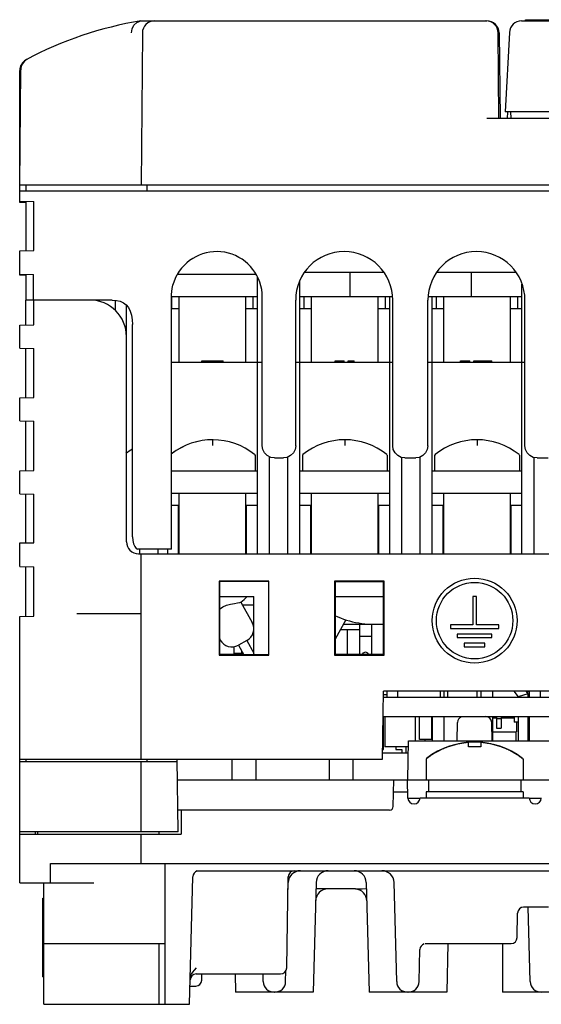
# Model space of a CAD drawing. Extents: x 30 to 410, y 13 to 287.
# Tile 2 of 17: x 53 to 84, y 48 to 104. Entities that reach past the tile are written whole.
import ezdxf

# ---------------------------------------------------------------- set-up
doc = ezdxf.new("R2010")
doc.units = 0
doc.header["$LTSCALE"] = 23.1
doc.layers.get('0').update_dxf_attribs({"linetype": 'CONTINUOUS'})
doc.layers.add('ALL_CURVE', color=7, linetype='CONTINUOUS')

msp = doc.modelspace()

# ---------------------------------------------------------------- linework, layer by layer
at = {"color": 7, "linetype": 'CONTINUOUS'}
for p, q in [((82.6, 104.393), (82.6, 104.463)), ((82.6, 104.463), (121.8, 104.463)), ((60.41, 104.393), (80.368, 104.393)), ((82.367, 104.393), (122.01, 104.393)), ((60.489, 103.699), (60.413, 94.943)), ((81.06, 98.793), (81.017, 103.699)), ((81.068, 103.701), (81.128, 98.793)), ((81.668, 103.729), (81.428, 99.143)), ((53.41, 95.287), (53.41, 101.529)), ((53.413, 94.943), (53.471, 101.568)), ((53.41, 98.793), (53.446, 98.793)), ((80.36, 98.793), (129.01, 98.793)), ((128.991, 99.143), (81.428, 99.143)), ((81.556, 99.136), (81.538, 98.793)), ((81.76, 98.793), (81.754, 99.143)), ((53.41, 93.93), (53.41, 94.939)), ((53.413, 94.943), (129.007, 94.943)), ((53.76, 94.943), (53.76, 94.593)), ((60.76, 94.593), (60.76, 94.943)), ((53.41, 94.593), (129.01, 94.593)), ((53.41, 93.993), (54.219, 93.979)), ((53.76, 93.924), (53.41, 93.93)), ((53.76, 93.987), (53.76, 91.138)), ((54.219, 91.146), (54.219, 93.979)), ((53.41, 91.132), (54.219, 91.146)), ((53.41, 89.729), (53.41, 91.132)), ((53.41, 89.793), (54.214, 89.779)), ((53.76, 89.723), (53.41, 89.729)), ((53.76, 89.787), (53.76, 88.317)), ((54.214, 88.293), (54.214, 89.779)), ((67.051, 89.763), (62.504, 89.763)), ((66.99, 89.864), (66.99, 89.763)), ((69.86, 89.903), (74.409, 89.903)), ((72.485, 88.503), (72.485, 89.903)), ((77.49, 89.903), (82.039, 89.903)), ((79.485, 88.503), (79.485, 89.903)), ((67.13, 73.663), (67.13, 89.634)), ((69.58, 73.663), (69.58, 89.415)), ((82.39, 73.663), (82.39, 89.215)), ((53.76, 86.863), (53.76, 88.293)), ((58.738, 88.293), (53.762, 88.293)), ((54.217, 86.871), (54.217, 88.293)), ((59.57, 74.363), (59.57, 88.009)), ((62.164, 88.503), (67.13, 88.503)), ((62.164, 73.943), (62.164, 88.468)), ((62.195, 87.803), (62.195, 88.503)), ((62.615, 84.723), (62.615, 88.503)), ((66.465, 84.723), (66.465, 88.503)), ((66.885, 87.803), (66.885, 88.503)), ((67.41, 79.893), (67.41, 88.468)), ((69.335, 79.893), (69.335, 88.293)), ((69.58, 88.503), (74.911, 88.503)), ((69.825, 87.803), (69.825, 88.503)), ((70.245, 84.723), (70.245, 88.503)), ((74.095, 84.723), (74.095, 88.503)), ((74.515, 87.803), (74.515, 88.503)), ((74.76, 73.663), (74.76, 88.503)), ((74.935, 79.893), (74.935, 88.293)), ((76.965, 79.893), (76.965, 88.293)), ((76.988, 88.503), (82.39, 88.503)), ((77.21, 73.663), (77.21, 88.503)), ((77.455, 87.803), (77.455, 88.503)), ((77.875, 84.723), (77.875, 88.503)), ((81.725, 84.723), (81.725, 88.503)), ((82.145, 87.803), (82.145, 88.503)), ((82.565, 79.893), (82.565, 88.293)), ((62.164, 87.803), (62.615, 87.803)), ((66.465, 87.803), (67.13, 87.803)), ((69.58, 87.803), (70.245, 87.803)), ((74.095, 87.803), (74.76, 87.803)), ((77.21, 87.803), (77.875, 87.803)), ((81.725, 87.803), (82.39, 87.803)), ((53.41, 86.857), (54.217, 86.871)), ((59.92, 74.643), (59.92, 86.893)), ((53.41, 85.524), (53.41, 86.857)), ((53.41, 85.524), (54.224, 85.51)), ((53.76, 82.664), (53.76, 85.518)), ((54.224, 82.672), (54.224, 85.51)), ((62.164, 84.723), (67.41, 84.723)), ((63.924, 84.723), (63.924, 84.793)), ((63.924, 84.793), (65.149, 84.793)), ((65.149, 84.723), (65.149, 84.793)), ((69.335, 84.723), (74.935, 84.723)), ((71.61, 84.723), (71.61, 84.793)), ((71.61, 84.793), (72.135, 84.793)), ((71.843, 84.723), (71.843, 84.793)), ((71.901, 84.723), (71.901, 84.793)), ((72.135, 84.723), (72.135, 84.793)), ((72.368, 84.723), (72.368, 84.793)), ((72.368, 84.793), (72.718, 84.793)), ((72.543, 84.723), (72.543, 84.793)), ((72.718, 84.723), (72.718, 84.793)), ((76.965, 84.723), (82.565, 84.723)), ((78.855, 84.723), (78.855, 84.793)), ((78.855, 84.793), (79.38, 84.793)), ((79.088, 84.723), (79.088, 84.793)), ((79.146, 84.723), (79.146, 84.793)), ((79.38, 84.723), (79.38, 84.793)), ((79.613, 84.723), (79.613, 84.793)), ((79.613, 84.793), (80.663, 84.793)), ((80.663, 84.723), (80.663, 84.793)), ((53.41, 82.658), (54.224, 82.672)), ((53.41, 81.327), (53.41, 82.658)), ((53.41, 81.327), (54.224, 81.313)), ((53.76, 78.465), (53.76, 81.321)), ((54.224, 78.473), (54.224, 81.313)), ((66.964, 79.384), (66.99, 79.329)), ((66.99, 79.329), (66.99, 78.423)), ((67.83, 73.663), (67.83, 79.259)), ((68.11, 79.193), (68.635, 79.193)), ((68.88, 73.663), (68.88, 79.241)), ((69.746, 79.384), (69.72, 79.329)), ((69.72, 79.329), (69.72, 78.423)), ((74.594, 79.384), (74.62, 79.329)), ((74.62, 79.329), (74.62, 78.423)), ((75.46, 73.663), (75.46, 79.22)), ((75.635, 79.193), (76.265, 79.193)), ((76.51, 73.663), (76.51, 79.241)), ((77.376, 79.384), (77.35, 79.329)), ((77.35, 79.329), (77.35, 78.423)), ((82.224, 79.384), (82.25, 79.329)), ((82.25, 79.329), (82.25, 78.423)), ((83.09, 73.663), (83.09, 79.22)), ((83.265, 79.193), (83.895, 79.193)), ((53.41, 78.459), (54.224, 78.473)), ((53.41, 77.126), (53.41, 78.459)), ((67.13, 78.423), (62.164, 78.423)), ((74.76, 78.423), (69.58, 78.423)), ((82.39, 78.423), (77.21, 78.423)), ((53.41, 77.126), (54.223, 77.112)), ((53.76, 74.293), (53.76, 77.12)), ((54.223, 74.293), (54.223, 77.112)), ((62.164, 77.163), (67.13, 77.163)), ((62.615, 73.663), (62.615, 77.163)), ((66.465, 73.663), (66.465, 77.163)), ((69.58, 77.163), (74.76, 77.163)), ((70.245, 73.663), (70.245, 77.163)), ((74.095, 73.663), (74.095, 77.163)), ((77.21, 77.163), (82.39, 77.163)), ((77.875, 73.663), (77.875, 77.163)), ((81.725, 73.663), (81.725, 77.163)), ((62.164, 76.463), (62.615, 76.463)), ((62.58, 73.663), (62.58, 76.463)), ((66.465, 76.463), (67.13, 76.463)), ((66.5, 73.663), (66.5, 76.463)), ((69.58, 76.463), (70.245, 76.463)), ((70.21, 73.663), (70.21, 76.463)), ((74.095, 76.463), (74.76, 76.463)), ((74.13, 73.663), (74.13, 76.463)), ((77.21, 76.463), (77.875, 76.463)), ((77.84, 73.663), (77.84, 76.463)), ((81.725, 76.463), (82.39, 76.463)), ((81.76, 73.663), (81.76, 76.463)), ((53.41, 72.926), (53.41, 74.293)), ((53.41, 74.293), (54.223, 74.293)), ((62.164, 73.943), (60.208, 73.943)), ((60.34, 73.663), (60.34, 73.943)), ((61.39, 73.943), (61.39, 73.663)), ((61.95, 73.663), (61.95, 73.943)), ((60.27, 73.663), (122.57, 73.663)), ((60.41, 73.663), (60.41, 61.833)), ((53.41, 72.926), (54.223, 72.911)), ((53.76, 70.066), (53.76, 72.919)), ((54.223, 70.075), (54.223, 72.911)), ((64.927, 72.085), (64.928, 67.821)), ((64.927, 72.085), (64.947, 72.065)), ((67.792, 72.085), (64.927, 72.085)), ((64.947, 72.065), (64.947, 67.84)), ((67.772, 72.065), (67.792, 72.085)), ((67.772, 72.065), (67.772, 67.84)), ((67.792, 67.821), (67.792, 72.085)), ((71.577, 72.085), (71.578, 67.821)), ((71.577, 72.085), (71.61, 72.053)), ((74.442, 72.085), (71.577, 72.085)), ((71.61, 72.053), (71.61, 67.853)), ((74.41, 72.053), (71.61, 72.053)), ((74.41, 72.053), (74.442, 72.085)), ((74.41, 67.853), (74.41, 72.053)), ((74.442, 67.821), (74.442, 72.085)), ((64.947, 71.213), (66.92, 71.213)), ((66.92, 67.835), (66.92, 71.213)), ((71.61, 71.213), (74.41, 71.213)), ((79.555, 71.213), (79.555, 69.568)), ((79.765, 71.213), (79.555, 71.213)), ((79.765, 69.568), (79.765, 71.213)), ((64.947, 70.48), (65.131, 70.601)), ((66.119, 70.857), (66.175, 70.874)), ((66.179, 70.878), (66.823, 69.714)), ((66.265, 70.723), (66.92, 70.723)), ((53.41, 70.06), (54.223, 70.075)), ((53.41, 54.693), (53.41, 70.06)), ((56.699, 70.233), (60.41, 70.233)), ((72.228, 69.862), (71.61, 68.743)), ((66.858, 69.603), (66.92, 69.603)), ((73.01, 69.288), (71.911, 69.288)), ((72.085, 69.603), (74.41, 69.603)), ((72.31, 69.288), (72.31, 67.888)), ((73.01, 69.603), (73.01, 67.888)), ((73.71, 69.603), (73.71, 67.888)), ((78.26, 69.568), (78.26, 69.358)), ((79.555, 69.568), (78.26, 69.568)), ((78.26, 69.358), (81.06, 69.358)), ((81.06, 69.568), (79.765, 69.568)), ((81.06, 69.358), (81.06, 69.568)), ((64.947, 68.765), (64.985, 68.698)), ((73.71, 68.903), (73.01, 68.903)), ((78.659, 69.043), (78.659, 68.833)), ((80.661, 69.043), (78.659, 69.043)), ((78.659, 68.833), (80.661, 68.833)), ((80.661, 68.833), (80.661, 69.043)), ((65.766, 68.312), (65.766, 67.923)), ((66.521, 68.667), (66.031, 68.397)), ((66.031, 68.397), (66.342, 67.835)), ((66.521, 68.667), (66.92, 67.947)), ((79.065, 68.518), (79.065, 68.308)), ((80.255, 68.518), (79.065, 68.518)), ((79.065, 68.308), (80.255, 68.308)), ((80.255, 68.308), (80.255, 68.518)), ((64.928, 67.821), (64.947, 67.84)), ((64.928, 67.821), (67.792, 67.821)), ((66.293, 67.923), (65.766, 67.923)), ((66.211, 68.071), (66.211, 67.923)), ((67.772, 67.84), (67.792, 67.821)), ((71.578, 67.821), (71.61, 67.853)), ((71.578, 67.821), (74.442, 67.821)), ((71.61, 67.853), (74.41, 67.853)), ((74.41, 67.853), (74.442, 67.821)), ((74.341, 61.833), (74.41, 65.753)), ((74.404, 65.403), (84.916, 65.403)), ((74.62, 65.543), (74.406, 65.543)), ((84.91, 65.753), (74.41, 65.753)), ((74.41, 65.403), (74.41, 65.543)), ((74.62, 65.403), (74.62, 65.753)), ((75.215, 65.753), (75.215, 65.403)), ((77.665, 65.753), (77.665, 65.403)), ((77.91, 65.403), (77.91, 65.753)), ((78.12, 65.403), (78.12, 65.753)), ((79.8, 65.403), (79.8, 65.753)), ((80.01, 65.753), (80.01, 65.403)), ((80.71, 65.403), (80.71, 65.753)), ((81.918, 65.753), (82.18, 65.412)), ((82.74, 65.603), (82.18, 65.412)), ((82.624, 65.753), (82.74, 65.603)), ((82.796, 65.753), (82.7, 65.654)), ((82.74, 65.603), (82.74, 65.403)), ((82.81, 65.753), (82.81, 65.403)), ((83.44, 65.753), (83.44, 65.403)), ((74.384, 64.283), (84.935, 64.283)), ((74.41, 62.393), (74.41, 64.283)), ((74.48, 64.283), (74.48, 62.533)), ((76.23, 64.283), (76.23, 62.883)), ((76.475, 62.953), (76.475, 64.283)), ((77.175, 64.283), (77.175, 62.953)), ((77.21, 64.283), (77.21, 62.883)), ((77.91, 62.883), (77.91, 64.283)), ((80.71, 62.883), (80.71, 64.283)), ((80.71, 64.213), (80.92, 64.213)), ((80.885, 64.283), (80.885, 64.213)), ((80.92, 64.283), (80.92, 63.611)), ((80.92, 64.171), (81.2, 64.171)), ((81.2, 64.283), (81.2, 63.611)), ((81.2, 64.213), (81.935, 64.213)), ((81.585, 64.283), (81.585, 64.213)), ((81.865, 64.283), (81.865, 64.213)), ((81.935, 64.283), (81.935, 63.968)), ((82.18, 64.283), (82.18, 62.883)), ((82.74, 64.283), (82.74, 62.883)), ((82.81, 64.283), (82.81, 62.883)), ((78.649, 62.883), (78.667, 63.939)), ((80.671, 62.883), (80.652, 63.939)), ((80.92, 63.611), (81.2, 63.611)), ((82.18, 63.968), (81.935, 63.968)), ((82.075, 63.968), (82.075, 63.401)), ((82.81, 63.968), (82.74, 63.968)), ((80.71, 63.401), (82.075, 63.401)), ((82.04, 63.401), (82.04, 62.883)), ((75.843, 62.533), (74.48, 62.533)), ((75.11, 62.533), (75.11, 62.393)), ((75.713, 62.183), (75.707, 62.533)), ((75.81, 60.643), (75.849, 62.883)), ((75.849, 62.883), (84.949, 62.883)), ((77.175, 62.953), (76.475, 62.953)), ((76.79, 62.953), (76.79, 62.883)), ((74.347, 62.183), (75.837, 62.183)), ((74.351, 62.393), (74.41, 62.393)), ((75.11, 62.393), (75.46, 62.393)), ((75.46, 62.393), (75.46, 62.183)), ((53.41, 61.833), (74.341, 61.833)), ((53.41, 61.693), (62.491, 61.693)), ((53.762, 61.833), (53.76, 61.693)), ((60.41, 61.693), (60.41, 57.633)), ((60.76, 61.693), (60.762, 61.833)), ((62.562, 57.633), (62.489, 61.833)), ((65.66, 61.833), (65.66, 60.643)), ((67.06, 60.643), (67.06, 61.833)), ((71.26, 61.833), (71.26, 60.643)), ((72.66, 60.643), (72.66, 61.833)), ((76.887, 61.87), (76.86, 61.815)), ((76.86, 61.815), (76.86, 60.643)), ((82.432, 61.87), (82.46, 61.815)), ((82.46, 61.815), (82.46, 60.643)), ((62.51, 60.643), (84.325, 60.643)), ((74.967, 59.099), (74.994, 60.643)), ((75.804, 59.587), (75.785, 60.643)), ((77, 60.643), (77, 59.943)), ((82.32, 60.643), (82.32, 59.943)), ((74.982, 59.943), (75.797, 59.943)), ((76.86, 59.943), (76.86, 59.593)), ((82.46, 59.943), (76.86, 59.943)), ((82.46, 59.943), (82.46, 59.593)), ((75.804, 59.587), (76.51, 59.587)), ((76.51, 59.593), (82.81, 59.593)), ((82.81, 59.587), (83.516, 59.587)), ((74.757, 58.893), (62.54, 58.893)), ((62.72, 58.893), (62.72, 57.493)), ((62.562, 57.633), (53.41, 57.633)), ((53.41, 57.493), (62.72, 57.493)), ((54.298, 57.633), (54.295, 57.493)), ((54.46, 57.493), (54.46, 57.633)), ((60.41, 57.493), (60.41, 55.813)), ((61.46, 57.493), (61.46, 57.633)), ((55.184, 54.693), (55.184, 55.813)), ((55.184, 55.813), (127.235, 55.813)), ((61.81, 47.693), (61.81, 55.813)), ((63.654, 55.379), (66.36, 55.379)), ((67.106, 55.393), (79.043, 55.393)), ((80.277, 55.393), (115.313, 55.393)), ((53.41, 54.693), (57.687, 54.693)), ((54.81, 47.693), (54.81, 54.693)), ((63.21, 47.693), (63.402, 55.052)), ((68.816, 49.787), (68.908, 55.049)), ((68.895, 54.311), (68.905, 54.711)), ((70.515, 54.711), (70.35, 48.393)), ((73.404, 54.711), (73.57, 48.393)), ((75.164, 49.006), (75.014, 54.711)), ((72.789, 54.343), (70.506, 54.343)), ((54.74, 49.268), (54.74, 53.818)), ((54.74, 53.818), (54.81, 53.818)), ((82.116, 51.537), (82.14, 52.949)), ((82.168, 53.081), (82.14, 52.949)), ((82.245, 53.192), (82.168, 53.081)), ((82.357, 53.267), (82.245, 53.192)), ((82.49, 53.293), (82.357, 53.267)), ((83.927, 53.293), (82.49, 53.293)), ((82.864, 49.006), (82.751, 53.293)), ((54.81, 51.193), (61.81, 51.193)), ((61.46, 47.693), (61.46, 51.193)), ((76.814, 51.193), (81.754, 51.193)), ((78.123, 51.193), (78.05, 48.393)), ((81.27, 51.193), (81.27, 48.393)), ((76.456, 49.006), (76.504, 50.852)), ((63.596, 49.443), (68.454, 49.443)), ((63.919, 49.083), (63.928, 49.443)), ((65.842, 49.443), (65.87, 48.393)), ((67.464, 49.006), (67.452, 49.443)), ((68.756, 49.006), (68.772, 49.632)), ((54.74, 49.268), (54.81, 49.268)), ((63.237, 48.743), (63.569, 48.743)), ((70.349, 48.393), (65.87, 48.393)), ((78.049, 48.393), (73.57, 48.393)), ((85.75, 48.393), (81.27, 48.393)), ((54.81, 47.693), (63.21, 47.693))]:
    msp.add_line(p, q, dxfattribs=at)
at = {"color": 3, "linetype": 'CONTINUOUS'}
for p, q in [((64.947, 67.888), (66.313, 67.888)), ((71.61, 67.888), (74.41, 67.888))]:
    msp.add_line(p, q, dxfattribs=at)
at = {"color": 7, "linetype": 'CONTINUOUS'}
for points in [[(59.868, 103.699), (59.902, 103.942), (60.006, 104.155), (60.169, 104.309), (60.369, 104.386)], [(62.164, 88.468), (62.169, 88.626), (62.183, 88.787), (62.209, 88.96), (62.252, 89.152), (62.316, 89.356), (62.4, 89.565), (62.504, 89.767)], [(53.76, 88.317), (53.76, 88.299), (53.762, 88.293)], [(58.738, 88.293), (58.988, 88.277), (59.213, 88.228), (59.403, 88.142), (59.56, 88.021), (59.687, 87.864), (59.789, 87.665), (59.863, 87.427), (59.906, 87.159), (59.92, 86.893)], [(58.928, 88.281), (58.925, 88.087), (58.923, 87.835), (58.923, 87.697)], [(68.11, 79.193), (67.893, 79.227), (67.698, 79.326), (67.543, 79.481), (67.444, 79.676), (67.41, 79.893)], [(69.335, 79.893), (69.3, 79.676), (69.201, 79.481), (69.046, 79.326), (68.851, 79.227), (68.635, 79.193)], [(75.635, 79.193), (75.418, 79.227), (75.223, 79.326), (75.068, 79.481), (74.969, 79.676), (74.935, 79.893)], [(76.965, 79.893), (76.93, 79.676), (76.831, 79.481), (76.676, 79.326), (76.481, 79.227), (76.265, 79.193)], [(83.265, 79.193), (83.048, 79.227), (82.853, 79.326), (82.698, 79.481), (82.599, 79.676), (82.565, 79.893)], [(59.92, 74.643), (59.936, 74.434), (59.984, 74.239), (60.054, 74.082), (60.133, 73.978), (60.208, 73.943)], [(67.772, 72.065), (67.229, 72.069), (66.654, 72.071), (66.066, 72.071), (65.491, 72.069), (64.947, 72.065)], [(65.131, 70.601), (65.345, 70.698), (65.577, 70.767), (65.797, 70.81), (65.987, 70.837), (66.119, 70.857)], [(67.772, 67.84), (67.228, 67.837), (66.653, 67.835), (66.066, 67.835), (65.491, 67.837), (64.947, 67.84)], [(66.36, 55.379), (66.746, 55.385), (67.106, 55.393)], [(79.042, 55.393), (79.454, 55.388), (79.865, 55.388), (80.277, 55.393)], [(72.789, 54.343), (72.938, 54.346), (73.174, 54.356), (73.413, 54.367)], [(63.249, 49.19), (63.267, 49.31), (63.316, 49.433), (63.394, 49.554), (63.495, 49.67), (63.614, 49.787)]]:
    msp.add_lwpolyline(points, dxfattribs=at)
for radius in [2.45, 2.205]:
    msp.add_circle((79.66, 69.813), radius, dxfattribs=at)
for centre, radius, start, end in [((63.738, 83.658), 21, 99.1194, 118.314), ((61.189, 103.693), 0.7, 90, 179.5), ((80.317, 103.693), 0.7, 0.5, 90), ((80.368, 103.693), 0.7, 0.7, 90), ((82.367, 103.693), 0.7, 90, 177), ((54.11, 101.529), 0.7, 118.314, 180.0001), ((54.171, 101.562), 0.7, 118.1191, 179.5), ((64.785, 88.468), 2.625, 0, 150.3396), ((72.135, 88.293), 2.8, 0, 180), ((79.765, 88.293), 2.8, 0, 180), ((57.47, 86.193), 2.1, 0, 90), ((64.54, 76.393), 3.85, 50.9772, 128.1882), ((72.17, 76.393), 3.85, 50.9772, 129.0228), ((79.8, 76.393), 3.85, 50.9772, 129.0228), ((62.685, 75.028), 5.425, 120.6526, 125.3818), ((60.27, 74.363), 0.7, 180, 270), ((62.685, 75.028), 5.425, 310.0405, 315.1821), ((73.885, 75.028), 5.425, 245.0665, 275.5544), ((66.149, 69.341), 0.77, 298.9385, 28.9385), ((65.659, 69.07), 0.77, 208.9385, 298.9385), ((73.36, 67.798), 0.194, 27.4309, 152.5883), ((79.017, 63.933), 0.35, 107.7986, 179), ((80.302, 63.933), 0.35, 1, 90), ((74.303, 62.743), 1.4, 85.5516, 86.722), ((79.66, 58.263), 4.55, 52.4557, 127.5443), ((74.757, 59.103), 0.21, 270, 359), ((76.16, 59.593), 0.35, 180.983, 360), ((83.16, 59.593), 0.35, 180, 359.017), ((63.752, 55.043), 0.35, 106.2264, 178.5), ((69.605, 54.693), 0.7, 90, 178.5), ((69.258, 55.043), 0.35, 90, 179), ((71.215, 54.693), 0.7, 90, 178.5), ((72.705, 54.693), 0.7, 1.5, 90), ((74.315, 54.693), 0.7, 1.5, 90), ((71.187, 53.643), 0.7, 90, 178.5), ((72.732, 53.643), 0.7, 1.5, 85.3326), ((82.49, 52.943), 0.35, 90, 179), ((76.854, 50.843), 0.35, 107.7, 178.5), ((81.766, 51.543), 0.35, 270, 359), ((63.596, 49.093), 0.35, 90, 178.4997), ((68.466, 49.793), 0.35, 270, 359), ((63.569, 49.093), 0.35, 270, 358.5), ((68.093, 49.023), 0.63, 181.5, 270), ((68.126, 49.023), 0.63, 270, 358.5), ((75.793, 49.023), 0.63, 181.5, 270), ((75.826, 49.023), 0.63, 270, 358.5), ((83.493, 49.023), 0.63, 181.5, 270)]:
    msp.add_arc(centre, radius, start, end, dxfattribs=at)
at = {"layer": 'ALL_CURVE', "color": 40, "linetype": 'CONTINUOUS'}
for p, q in [((64.54, 80.243), (64.54, 79.921)), ((72.17, 80.243), (72.17, 79.921)), ((79.8, 80.243), (79.8, 79.921)), ((79.31, 62.53), (79.31, 62.786)), ((80.01, 62.786), (80.01, 62.53))]:
    msp.add_line(p, q, dxfattribs=at)
for points in [[(79.31, 62.786), (79.243, 62.78), (79.176, 62.773), (79.108, 62.765), (79.039, 62.756), (78.969, 62.746), (78.91, 62.737), (78.851, 62.726), (78.79, 62.715), (78.729, 62.703), (78.667, 62.689), (78.605, 62.675), (78.541, 62.659), (78.476, 62.642), (78.411, 62.624), (78.344, 62.604), (78.277, 62.583), (78.209, 62.561), (78.141, 62.537), (78.071, 62.512), (78.001, 62.485), (77.931, 62.457), (77.86, 62.427), (77.789, 62.395), (77.717, 62.362), (77.645, 62.327), (77.572, 62.29), (77.5, 62.252), (77.426, 62.211), (77.353, 62.169), (77.29, 62.131), (77.227, 62.092), (77.163, 62.051), (77.1, 62.008), (77.036, 61.964), (76.973, 61.918), (76.909, 61.87)], [(79.66, 62.544), (79.63, 62.544), (79.601, 62.544), (79.572, 62.543), (79.543, 62.543), (79.513, 62.542), (79.484, 62.541), (79.455, 62.539), (79.426, 62.538), (79.397, 62.536), (79.368, 62.534), (79.339, 62.532), (79.31, 62.53)], [(80.01, 62.53), (79.981, 62.532), (79.951, 62.534), (79.922, 62.536), (79.893, 62.538), (79.864, 62.539), (79.835, 62.541), (79.805, 62.542), (79.776, 62.543), (79.747, 62.543), (79.718, 62.544), (79.689, 62.544), (79.66, 62.544)], [(82.41, 61.87), (82.344, 61.92), (82.278, 61.967), (82.212, 62.013), (82.146, 62.057), (82.081, 62.099), (82.016, 62.139), (81.951, 62.178), (81.887, 62.215), (81.822, 62.25), (81.759, 62.284), (81.695, 62.317), (81.632, 62.348), (81.57, 62.377), (81.508, 62.406), (81.446, 62.433), (81.385, 62.458), (81.324, 62.483), (81.264, 62.506), (81.192, 62.533), (81.121, 62.557), (81.051, 62.58), (80.982, 62.602), (80.915, 62.622), (80.848, 62.641), (80.782, 62.658), (80.717, 62.674), (80.654, 62.689), (80.591, 62.702), (80.53, 62.715), (80.47, 62.726), (80.41, 62.737), (80.352, 62.746), (80.293, 62.755), (80.221, 62.764), (80.15, 62.773), (80.079, 62.78), (80.01, 62.786)]]:
    msp.add_lwpolyline(points, dxfattribs=at)
for centre, end in [((64.54, 76.393), 128.0986), ((72.17, 76.393), 129.0228), ((79.8, 76.393), 129.0228)]:
    msp.add_arc(centre, 3.85, 50.9772, end, dxfattribs=at)

doc.saveas('drawing.dxf')
